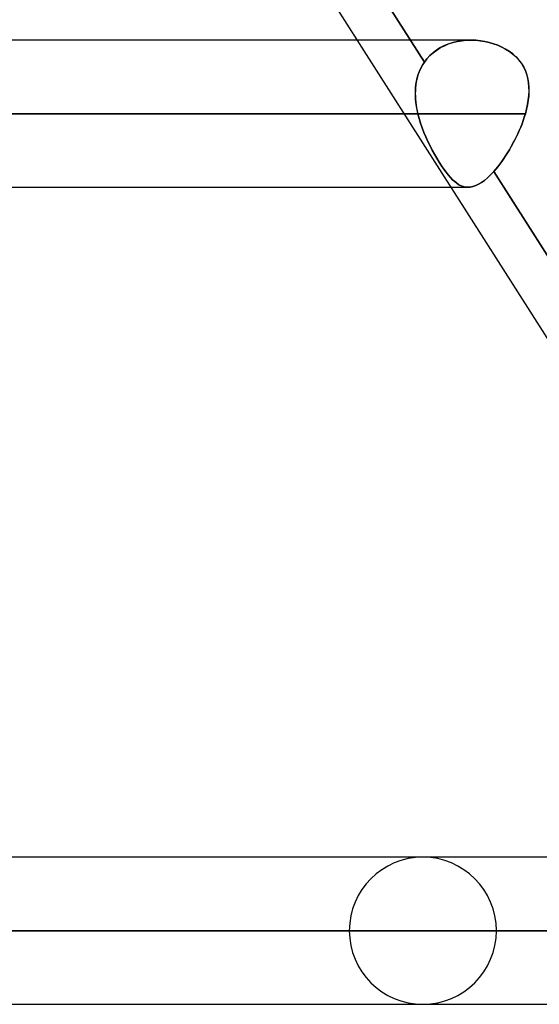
# Model space of a CAD drawing. Header units: millimetres. Extents: x -215 to 215, y -97 to 82.
# Tile 3 of 73: x -126 to -120, y -44 to -33. Entities that reach past the tile are written whole.
import ezdxf

# ---------------------------------------------------------------- set-up
doc = ezdxf.new("R2010")
doc.units = ezdxf.units.MM
doc.layers.add('MAIN-1', color=7, linetype='Continuous')
doc.layers.add('MAIN-2', color=7, linetype='Continuous')

msp = doc.modelspace()

# ---------------------------------------------------------------- linework, layer by layer
at = {"layer": 'MAIN-1'}
for p, q in [((-115.601, -43.45), (-126.808, -25.85)), ((-122.116, -33.219), (-166.425, -33.219)), ((-120.891, -33.219), (-120.891, -33.219)), ((-120.891, -33.219), (-120.891, -33.219)), ((-120.891, -33.219), (-120.89, -33.219)), ((-120.89, -33.219), (-120.89, -33.219)), ((-120.89, -33.219), (-120.889, -33.219)), ((-120.889, -33.219), (-120.889, -33.219)), ((-167.218, -34.011), (-121.611, -34.011)), ((-166.425, -34.804), (-121.107, -34.804)), ((-116.512, -42.019), (-158.5, -42.019)), ((-159.292, -42.811), (-116.007, -42.811)), ((-158.5, -43.604), (-115.484, -43.604))]:
    msp.add_line(p, q, dxfattribs=at)
at = {"layer": 'MAIN-2'}
for p, q in [((-121.395, -33.457), (-126.251, -25.831)), ((-126.251, -25.831), (-121.395, -33.457)), ((-120.892, -33.219), (-122.116, -33.219)), ((-121.221, -33.3), (-121.262, -33.325)), ((-121.222, -33.3), (-121.179, -33.279)), ((-121.177, -33.278), (-121.221, -33.3)), ((-121.179, -33.279), (-121.134, -33.26)), ((-121.132, -33.26), (-121.177, -33.278)), ((-121.134, -33.26), (-121.088, -33.245)), ((-121.086, -33.245), (-121.132, -33.26)), ((-121.088, -33.245), (-121.04, -33.234)), ((-121.038, -33.233), (-121.086, -33.245)), ((-121.04, -33.234), (-120.991, -33.225)), ((-120.988, -33.225), (-121.038, -33.233)), ((-120.991, -33.225), (-120.942, -33.22)), ((-120.939, -33.22), (-120.988, -33.225)), ((-120.942, -33.22), (-120.891, -33.219)), ((-120.889, -33.219), (-120.939, -33.22)), ((-120.889, -33.219), (-120.84, -33.22)), ((-120.839, -33.22), (-120.889, -33.219)), ((-120.84, -33.22), (-120.792, -33.225)), ((-120.791, -33.225), (-120.839, -33.22)), ((-120.792, -33.225), (-120.744, -33.233)), ((-120.743, -33.233), (-120.791, -33.225)), ((-120.744, -33.233), (-120.697, -33.243)), ((-120.696, -33.244), (-120.743, -33.233)), ((-120.697, -33.243), (-120.651, -33.257)), ((-120.65, -33.257), (-120.696, -33.244)), ((-120.651, -33.257), (-120.605, -33.273)), ((-120.605, -33.273), (-120.65, -33.257)), ((-120.605, -33.273), (-120.561, -33.293)), ((-120.561, -33.293), (-120.605, -33.273)), ((-120.561, -33.293), (-120.519, -33.315)), ((-120.519, -33.315), (-120.561, -33.293)), ((-121.367, -33.42), (-121.335, -33.385)), ((-121.335, -33.385), (-121.367, -33.42)), ((-121.335, -33.385), (-121.3, -33.354)), ((-121.3, -33.354), (-121.335, -33.385)), ((-121.262, -33.325), (-121.3, -33.354)), ((-121.3, -33.354), (-121.262, -33.326)), ((-121.262, -33.326), (-121.222, -33.3)), ((-120.519, -33.315), (-120.479, -33.341)), ((-120.479, -33.34), (-120.519, -33.315)), ((-120.442, -33.368), (-120.479, -33.34)), ((-120.479, -33.341), (-120.441, -33.369)), ((-120.408, -33.399), (-120.442, -33.368)), ((-120.441, -33.369), (-120.407, -33.4)), ((-120.377, -33.432), (-120.408, -33.399)), ((-120.407, -33.4), (-120.376, -33.434)), ((-121.425, -33.507), (-121.438, -33.533)), ((-121.433, -33.52), (-121.415, -33.488)), ((-121.411, -33.481), (-121.425, -33.507)), ((-121.415, -33.488), (-121.395, -33.457)), ((-121.395, -33.457), (-121.411, -33.481)), ((-121.395, -33.457), (-121.367, -33.42)), ((-121.367, -33.42), (-121.395, -33.457)), ((-120.35, -33.468), (-120.377, -33.432)), ((-120.376, -33.434), (-120.349, -33.47)), ((-120.326, -33.507), (-120.35, -33.468)), ((-120.349, -33.47), (-120.325, -33.509)), ((-120.307, -33.547), (-120.326, -33.507)), ((-120.325, -33.509), (-120.306, -33.55)), ((-121.469, -33.614), (-121.476, -33.643)), ((-121.471, -33.624), (-121.461, -33.588)), ((-121.46, -33.586), (-121.469, -33.614)), ((-121.461, -33.588), (-121.448, -33.554)), ((-121.45, -33.559), (-121.46, -33.586)), ((-121.438, -33.533), (-121.45, -33.559)), ((-121.448, -33.554), (-121.433, -33.52)), ((-120.291, -33.589), (-120.307, -33.547)), ((-120.306, -33.55), (-120.29, -33.592)), ((-120.28, -33.632), (-120.291, -33.589)), ((-120.29, -33.592), (-120.279, -33.636)), ((-121.49, -33.735), (-121.486, -33.697)), ((-121.487, -33.702), (-121.49, -33.732)), ((-121.482, -33.672), (-121.487, -33.702)), ((-121.486, -33.697), (-121.48, -33.66)), ((-121.476, -33.643), (-121.482, -33.672)), ((-121.48, -33.66), (-121.471, -33.624)), ((-120.272, -33.676), (-120.28, -33.632)), ((-120.279, -33.636), (-120.272, -33.681)), ((-120.268, -33.722), (-120.272, -33.676)), ((-120.272, -33.681), (-120.268, -33.726)), ((-120.267, -33.768), (-120.268, -33.722)), ((-121.492, -33.762), (-121.493, -33.793)), ((-121.493, -33.793), (-121.492, -33.823)), ((-121.49, -33.732), (-121.492, -33.762)), ((-121.492, -33.774), (-121.49, -33.735)), ((-121.492, -33.813), (-121.492, -33.774)), ((-121.491, -33.852), (-121.492, -33.813)), ((-121.492, -33.823), (-121.49, -33.854)), ((-120.27, -33.82), (-120.276, -33.867)), ((-120.275, -33.864), (-120.27, -33.815)), ((-120.27, -33.815), (-120.267, -33.768)), ((-120.268, -33.773), (-120.27, -33.82)), ((-120.268, -33.726), (-120.268, -33.773)), ((-121.487, -33.892), (-121.491, -33.852)), ((-121.49, -33.854), (-121.487, -33.886)), ((-121.487, -33.886), (-121.484, -33.917)), ((-121.481, -33.932), (-121.487, -33.892)), ((-121.484, -33.917), (-121.479, -33.948)), ((-121.474, -33.971), (-121.481, -33.932)), ((-120.294, -33.962), (-120.283, -33.912)), ((-120.284, -33.915), (-120.294, -33.963)), ((-120.276, -33.867), (-120.284, -33.915)), ((-120.283, -33.912), (-120.275, -33.864)), ((-121.465, -34.011), (-167.218, -34.011)), ((-120.307, -34.011), (-165.632, -34.011)), ((-165.632, -34.011), (-120.307, -34.011)), ((-121.611, -34.011), (-121.465, -34.011)), ((-121.479, -33.948), (-121.472, -33.98)), ((-121.465, -34.011), (-121.474, -33.971)), ((-121.472, -33.98), (-121.465, -34.011)), ((-121.465, -34.011), (-121.452, -34.062)), ((-121.452, -34.062), (-121.465, -34.011)), ((-120.318, -34.047), (-120.307, -34.011)), ((-120.307, -34.011), (-120.318, -34.047)), ((-120.307, -34.011), (-120.294, -33.962)), ((-120.294, -33.963), (-120.307, -34.011)), ((-121.452, -34.062), (-121.437, -34.112)), ((-121.437, -34.112), (-121.452, -34.062)), ((-121.437, -34.112), (-121.419, -34.163)), ((-121.419, -34.162), (-121.437, -34.112)), ((-120.357, -34.156), (-120.343, -34.12)), ((-120.343, -34.12), (-120.357, -34.156)), ((-120.343, -34.12), (-120.33, -34.083)), ((-120.33, -34.084), (-120.343, -34.12)), ((-120.33, -34.083), (-120.318, -34.047)), ((-120.318, -34.047), (-120.33, -34.084)), ((-121.4, -34.212), (-121.419, -34.162)), ((-121.419, -34.163), (-121.4, -34.212)), ((-121.4, -34.212), (-121.379, -34.262)), ((-121.379, -34.261), (-121.4, -34.212)), ((-120.405, -34.263), (-120.388, -34.227)), ((-120.388, -34.227), (-120.405, -34.263)), ((-120.388, -34.227), (-120.372, -34.191)), ((-120.372, -34.192), (-120.388, -34.227)), ((-120.372, -34.191), (-120.357, -34.156)), ((-120.357, -34.156), (-120.372, -34.192)), ((-121.357, -34.31), (-121.379, -34.261)), ((-121.379, -34.262), (-121.357, -34.31)), ((-121.357, -34.31), (-121.334, -34.357)), ((-121.334, -34.357), (-121.357, -34.31)), ((-121.334, -34.357), (-121.31, -34.403)), ((-121.31, -34.403), (-121.334, -34.357)), ((-120.441, -34.332), (-120.46, -34.366)), ((-120.459, -34.366), (-120.441, -34.332)), ((-120.441, -34.332), (-120.422, -34.298)), ((-120.423, -34.298), (-120.441, -34.332)), ((-120.405, -34.263), (-120.423, -34.298)), ((-120.422, -34.298), (-120.405, -34.263)), ((-121.31, -34.403), (-121.285, -34.448)), ((-121.285, -34.448), (-121.31, -34.403)), ((-121.285, -34.448), (-121.26, -34.491)), ((-121.26, -34.491), (-121.285, -34.448)), ((-120.54, -34.495), (-120.519, -34.464)), ((-120.519, -34.464), (-120.54, -34.495)), ((-120.519, -34.464), (-120.499, -34.432)), ((-120.499, -34.432), (-120.519, -34.464)), ((-120.499, -34.432), (-120.479, -34.4)), ((-120.479, -34.4), (-120.499, -34.432)), ((-120.479, -34.4), (-120.459, -34.366)), ((-120.46, -34.366), (-120.479, -34.4)), ((-121.26, -34.491), (-121.235, -34.532)), ((-121.235, -34.532), (-121.26, -34.491)), ((-121.235, -34.532), (-121.21, -34.571)), ((-121.21, -34.571), (-121.235, -34.532)), ((-121.21, -34.571), (-121.185, -34.607)), ((-121.186, -34.607), (-121.21, -34.571)), ((-120.604, -34.582), (-120.582, -34.554)), ((-120.582, -34.554), (-120.604, -34.582)), ((-120.582, -34.554), (-120.561, -34.525)), ((-120.561, -34.525), (-120.582, -34.554)), ((-120.561, -34.525), (-120.54, -34.495)), ((-120.54, -34.495), (-120.561, -34.525)), ((-121.161, -34.64), (-121.186, -34.607)), ((-121.185, -34.607), (-121.161, -34.64)), ((-121.161, -34.64), (-121.137, -34.67)), ((-121.137, -34.67), (-121.161, -34.64)), ((-121.137, -34.67), (-121.114, -34.698)), ((-121.114, -34.698), (-121.137, -34.67)), ((-120.715, -34.701), (-120.681, -34.669)), ((-120.681, -34.669), (-120.715, -34.701)), ((-120.681, -34.669), (-120.647, -34.633)), ((-120.647, -34.633), (-120.681, -34.669)), ((-120.647, -34.633), (-120.625, -34.608)), ((-120.625, -34.608), (-120.647, -34.633)), ((-115.79, -42.259), (-120.647, -34.633)), ((-120.647, -34.633), (-115.79, -42.259)), ((-120.625, -34.608), (-120.604, -34.582)), ((-120.604, -34.582), (-120.625, -34.608)), ((-121.114, -34.698), (-121.091, -34.722)), ((-121.091, -34.722), (-121.114, -34.698)), ((-121.091, -34.722), (-121.068, -34.743)), ((-121.068, -34.743), (-121.091, -34.722)), ((-121.068, -34.743), (-121.045, -34.761)), ((-121.045, -34.761), (-121.068, -34.743)), ((-121.045, -34.761), (-121.022, -34.776)), ((-121.022, -34.776), (-121.045, -34.761)), ((-121.022, -34.776), (-120.999, -34.787)), ((-120.999, -34.787), (-121.022, -34.776)), ((-120.842, -34.786), (-120.811, -34.772)), ((-120.812, -34.772), (-120.842, -34.786)), ((-120.78, -34.753), (-120.812, -34.772)), ((-120.811, -34.772), (-120.78, -34.753)), ((-120.78, -34.753), (-120.748, -34.729)), ((-120.748, -34.729), (-120.78, -34.753)), ((-120.748, -34.729), (-120.715, -34.701)), ((-120.715, -34.701), (-120.748, -34.729)), ((-121.107, -34.804), (-120.924, -34.804)), ((-120.999, -34.787), (-120.976, -34.796)), ((-120.976, -34.796), (-120.999, -34.787)), ((-120.976, -34.796), (-120.953, -34.801)), ((-120.953, -34.801), (-120.976, -34.796)), ((-120.953, -34.801), (-120.929, -34.804)), ((-120.929, -34.804), (-120.953, -34.801)), ((-120.929, -34.804), (-120.901, -34.802)), ((-120.901, -34.802), (-120.929, -34.804)), ((-120.901, -34.802), (-120.872, -34.797)), ((-120.872, -34.797), (-120.901, -34.802)), ((-120.872, -34.797), (-120.842, -34.786)), ((-120.842, -34.786), (-120.872, -34.797)), ((-115.86, -42.811), (-159.292, -42.811)), ((-114.828, -42.811), (-157.708, -42.811)), ((-157.708, -42.811), (-114.828, -42.811)), ((-146.929, -42.811), (-107.203, -42.811)), ((-107.203, -42.811), (-146.929, -42.811)), ((-106.081, -42.811), (-145.345, -42.811)), ((-145.345, -42.811), (-106.081, -42.811)), ((-134.566, -42.811), (-98.456, -42.811)), ((-98.456, -42.811), (-134.566, -42.811)), ((-97.334, -42.811), (-132.982, -42.811)), ((-132.982, -42.811), (-97.334, -42.811)), ((-122.204, -42.811), (-89.708, -42.811)), ((-89.708, -42.811), (-122.204, -42.811)), ((-88.586, -42.811), (-120.618, -42.811)), ((-120.618, -42.811), (-88.586, -42.811))]:
    msp.add_line(p, q, dxfattribs=at)
for start, end in [(0, 180), (180, 0)]:
    msp.add_arc((-121.411, -42.811), 0.792, start, end, dxfattribs=at)

doc.saveas('drawing.dxf')
